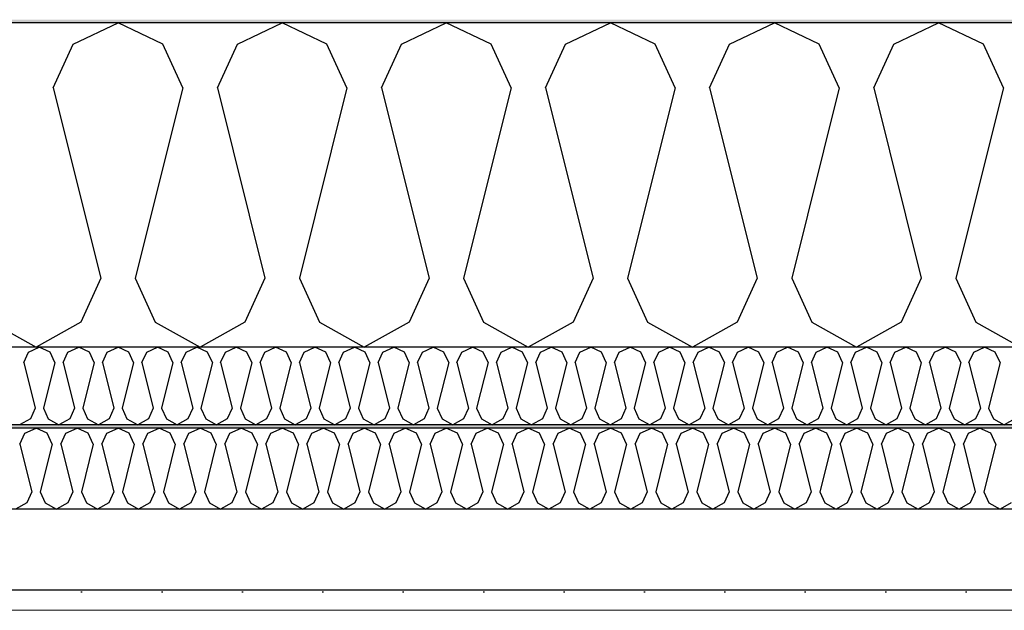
# Model space of a CAD drawing. Header units: millimetres. Extents: x -8544 to 51179, y -2070 to 13050.
# Tile 57 of 168: x 6062 to 6674, y 10381 to 10748. Entities that reach past the tile are written whole.
import ezdxf

# ---------------------------------------------------------------- set-up
doc = ezdxf.new("R2010")
doc.units = ezdxf.units.MM
doc.header["$LTSCALE"] = 0.5
doc.header["$MEASUREMENT"] = 0
doc.linetypes.add('PLINE', pattern=[0])
doc.layers.add('236- Innvendig kledning og overflate(Nye konstruksjoner)', color=7, linetype='Continuous', lineweight=0)
for name, color, linetype in [('256- Faste himlinger og overflatebehandling (Skravur)(Nye konstruksjoner)', 7, 'Continuous'), ('256- Faste himlinger og overflatebehandling(Nye konstruksjoner)', 7, 'Continuous'), ('261- Primærkonstruksjon (tak)', 7, 'Continuous'), ('261- Primærkonstruksjon (tak) (Skravur)', 7, 'Continuous'), ('262- Taktekking (Skravur)(Nye konstruksjoner)', 7, 'Continuous')]:
    doc.layers.add(name, color=color, linetype=linetype)

# ---------------------------------------------------------------- blocks, each defined once
blk = doc.blocks.new('*X3')
at = {"layer": '261- Primærkonstruksjon (tak) (Skravur)', "linetype": 'PLINE'}
for p, q in [((6094.83, 10733.26), (6122.7, 10746.45)), ((6150.57, 10733.26), (6122.7, 10746.45)), ((6196.88, 10733.26), (6224.74, 10746.45)), ((6252.61, 10733.26), (6224.74, 10746.45)), ((6298.92, 10733.26), (6326.79, 10746.45)), ((6354.66, 10733.26), (6326.79, 10746.45)), ((6400.97, 10733.26), (6428.83, 10746.45)), ((6456.7, 10733.26), (6428.83, 10746.45)), ((6503.01, 10733.26), (6530.88, 10746.45)), ((6558.75, 10733.26), (6530.88, 10746.45)), ((6605.06, 10733.26), (6632.92, 10746.45)), ((6660.79, 10733.26), (6632.92, 10746.45)), ((6082.4, 10705.94), (6094.83, 10733.26)), ((6163, 10705.94), (6150.57, 10733.26)), ((6184.44, 10705.94), (6196.88, 10733.26)), ((6265.05, 10705.94), (6252.61, 10733.26)), ((6286.49, 10705.94), (6298.92, 10733.26)), ((6367.09, 10705.94), (6354.66, 10733.26)), ((6388.53, 10705.94), (6400.97, 10733.26)), ((6469.14, 10705.94), (6456.7, 10733.26)), ((6490.58, 10705.94), (6503.01, 10733.26)), ((6571.18, 10705.94), (6558.75, 10733.26)), ((6592.62, 10705.94), (6605.06, 10733.26)), ((6673.23, 10705.94), (6660.79, 10733.26)), ((6082.4, 10705.94), (6111.98, 10587.6)), ((6163, 10705.94), (6133.42, 10587.6)), ((6184.44, 10705.94), (6214.02, 10587.6)), ((6265.05, 10705.94), (6235.46, 10587.6)), ((6286.49, 10705.94), (6316.07, 10587.6)), ((6367.09, 10705.94), (6337.51, 10587.6)), ((6388.53, 10705.94), (6418.11, 10587.6)), ((6469.14, 10705.94), (6439.55, 10587.6)), ((6490.58, 10705.94), (6520.16, 10587.6)), ((6571.18, 10705.94), (6541.6, 10587.6)), ((6592.62, 10705.94), (6622.2, 10587.6)), ((6673.23, 10705.94), (6643.64, 10587.6)), ((6111.98, 10587.6), (6099.54, 10560.28)), ((6133.42, 10587.6), (6145.85, 10560.28)), ((6214.02, 10587.6), (6201.59, 10560.28)), ((6235.46, 10587.6), (6247.9, 10560.28)), ((6316.07, 10587.6), (6303.63, 10560.28)), ((6337.51, 10587.6), (6349.94, 10560.28)), ((6418.11, 10587.6), (6405.68, 10560.28)), ((6439.55, 10587.6), (6451.99, 10560.28)), ((6520.16, 10587.6), (6507.72, 10560.28)), ((6541.6, 10587.6), (6554.03, 10560.28)), ((6622.2, 10587.6), (6609.77, 10560.28)), ((6643.64, 10587.6), (6656.08, 10560.28)), ((6043.81, 10560.28), (6071.68, 10544.72)), ((6099.54, 10560.28), (6071.68, 10544.72)), ((6145.85, 10560.28), (6173.72, 10544.72)), ((6201.59, 10560.28), (6173.72, 10544.72)), ((6247.9, 10560.28), (6275.77, 10544.72)), ((6303.63, 10560.28), (6275.77, 10544.72)), ((6349.94, 10560.28), (6377.81, 10544.72)), ((6405.68, 10560.28), (6377.81, 10544.72)), ((6451.99, 10560.28), (6479.86, 10544.72)), ((6507.72, 10560.28), (6479.86, 10544.72)), ((6554.03, 10560.28), (6581.9, 10544.72)), ((6609.77, 10560.28), (6581.9, 10544.72)), ((6656.08, 10560.28), (6683.95, 10544.72))]:
    blk.add_line(p, q, dxfattribs=at)
blk = doc.blocks.new('*X62')
at = {"layer": '256- Faste himlinger og overflatebehandling (Skravur)(Nye konstruksjoner)', "linetype": 'PLINE'}
for p, q in [((6067.03, 10541.56), (6073.72, 10544.72)), ((6080.41, 10541.56), (6073.72, 10544.72)), ((6091.52, 10541.56), (6098.21, 10544.72)), ((6104.9, 10541.56), (6098.21, 10544.72)), ((6116.01, 10541.56), (6122.7, 10544.72)), ((6129.39, 10541.56), (6122.7, 10544.72)), ((6140.5, 10541.56), (6147.19, 10544.72)), ((6153.88, 10541.56), (6147.19, 10544.72)), ((6164.99, 10541.56), (6171.68, 10544.72)), ((6178.37, 10541.56), (6171.68, 10544.72)), ((6189.48, 10541.56), (6196.17, 10544.72)), ((6202.86, 10541.56), (6196.17, 10544.72)), ((6213.97, 10541.56), (6220.66, 10544.72)), ((6227.35, 10541.56), (6220.66, 10544.72)), ((6238.46, 10541.56), (6245.15, 10544.72)), ((6251.84, 10541.56), (6245.15, 10544.72)), ((6262.96, 10541.56), (6269.64, 10544.72)), ((6276.33, 10541.56), (6269.64, 10544.72)), ((6287.45, 10541.56), (6294.13, 10544.72)), ((6300.82, 10541.56), (6294.13, 10544.72)), ((6311.94, 10541.56), (6318.63, 10544.72)), ((6325.31, 10541.56), (6318.63, 10544.72)), ((6336.43, 10541.56), (6343.12, 10544.72)), ((6349.8, 10541.56), (6343.12, 10544.72)), ((6360.92, 10541.56), (6367.61, 10544.72)), ((6374.29, 10541.56), (6367.61, 10544.72)), ((6385.41, 10541.56), (6392.1, 10544.72)), ((6398.79, 10541.56), (6392.1, 10544.72)), ((6409.9, 10541.56), (6416.59, 10544.72)), ((6423.28, 10541.56), (6416.59, 10544.72)), ((6434.39, 10541.56), (6441.08, 10544.72)), ((6447.77, 10541.56), (6441.08, 10544.72)), ((6458.88, 10541.56), (6465.57, 10544.72)), ((6472.26, 10541.56), (6465.57, 10544.72)), ((6483.37, 10541.56), (6490.06, 10544.72)), ((6496.75, 10541.56), (6490.06, 10544.72)), ((6507.86, 10541.56), (6514.55, 10544.72)), ((6521.24, 10541.56), (6514.55, 10544.72)), ((6532.35, 10541.56), (6539.04, 10544.72)), ((6545.73, 10541.56), (6539.04, 10544.72)), ((6556.84, 10541.56), (6563.53, 10544.72)), ((6570.22, 10541.56), (6563.53, 10544.72)), ((6581.34, 10541.56), (6588.02, 10544.72)), ((6594.71, 10541.56), (6588.02, 10544.72)), ((6605.83, 10541.56), (6612.51, 10544.72)), ((6619.2, 10541.56), (6612.51, 10544.72)), ((6630.32, 10541.56), (6637.01, 10544.72)), ((6643.69, 10541.56), (6637.01, 10544.72)), ((6654.81, 10541.56), (6661.5, 10544.72)), ((6668.18, 10541.56), (6661.5, 10544.72)), ((6064.04, 10535), (6067.03, 10541.56)), ((6083.39, 10535), (6080.41, 10541.56)), ((6088.54, 10535), (6091.52, 10541.56)), ((6107.88, 10535), (6104.9, 10541.56)), ((6113.03, 10535), (6116.01, 10541.56)), ((6132.37, 10535), (6129.39, 10541.56)), ((6137.52, 10535), (6140.5, 10541.56)), ((6156.86, 10535), (6153.88, 10541.56)), ((6162.01, 10535), (6164.99, 10541.56)), ((6181.35, 10535), (6178.37, 10541.56)), ((6186.5, 10535), (6189.48, 10541.56)), ((6205.84, 10535), (6202.86, 10541.56)), ((6210.99, 10535), (6213.97, 10541.56)), ((6230.33, 10535), (6227.35, 10541.56)), ((6235.48, 10535), (6238.46, 10541.56)), ((6254.83, 10535), (6251.84, 10541.56)), ((6259.97, 10535), (6262.96, 10541.56)), ((6279.32, 10535), (6276.33, 10541.56)), ((6284.46, 10535), (6287.45, 10541.56)), ((6303.81, 10535), (6300.82, 10541.56)), ((6308.95, 10535), (6311.94, 10541.56)), ((6328.3, 10535), (6325.31, 10541.56)), ((6333.44, 10535), (6336.43, 10541.56)), ((6352.79, 10535), (6349.8, 10541.56)), ((6357.93, 10535), (6360.92, 10541.56)), ((6377.28, 10535), (6374.29, 10541.56)), ((6382.42, 10535), (6385.41, 10541.56)), ((6401.77, 10535), (6398.79, 10541.56)), ((6406.92, 10535), (6409.9, 10541.56)), ((6426.26, 10535), (6423.28, 10541.56)), ((6431.41, 10535), (6434.39, 10541.56)), ((6450.75, 10535), (6447.77, 10541.56)), ((6455.9, 10535), (6458.88, 10541.56)), ((6475.24, 10535), (6472.26, 10541.56)), ((6480.39, 10535), (6483.37, 10541.56)), ((6499.73, 10535), (6496.75, 10541.56)), ((6504.88, 10535), (6507.86, 10541.56)), ((6524.22, 10535), (6521.24, 10541.56)), ((6529.37, 10535), (6532.35, 10541.56)), ((6548.71, 10535), (6545.73, 10541.56)), ((6553.86, 10535), (6556.84, 10541.56)), ((6573.21, 10535), (6570.22, 10541.56)), ((6578.35, 10535), (6581.34, 10541.56)), ((6597.7, 10535), (6594.71, 10541.56)), ((6602.84, 10535), (6605.83, 10541.56)), ((6622.19, 10535), (6619.2, 10541.56)), ((6627.33, 10535), (6630.32, 10541.56)), ((6646.68, 10535), (6643.69, 10541.56)), ((6651.82, 10535), (6654.81, 10541.56)), ((6671.17, 10535), (6668.18, 10541.56)), ((6064.04, 10535), (6071.14, 10506.6)), ((6083.39, 10535), (6076.29, 10506.6)), ((6088.54, 10535), (6095.64, 10506.6)), ((6107.88, 10535), (6100.78, 10506.6)), ((6113.03, 10535), (6120.13, 10506.6)), ((6132.37, 10535), (6125.27, 10506.6)), ((6137.52, 10535), (6144.62, 10506.6)), ((6156.86, 10535), (6149.76, 10506.6)), ((6162.01, 10535), (6169.11, 10506.6)), ((6181.35, 10535), (6174.25, 10506.6)), ((6186.5, 10535), (6193.6, 10506.6)), ((6205.84, 10535), (6198.74, 10506.6)), ((6210.99, 10535), (6218.09, 10506.6)), ((6230.33, 10535), (6223.23, 10506.6)), ((6235.48, 10535), (6242.58, 10506.6)), ((6254.83, 10535), (6247.73, 10506.6)), ((6259.97, 10535), (6267.07, 10506.6)), ((6279.32, 10535), (6272.22, 10506.6)), ((6284.46, 10535), (6291.56, 10506.6)), ((6303.81, 10535), (6296.71, 10506.6)), ((6308.95, 10535), (6316.05, 10506.6)), ((6328.3, 10535), (6321.2, 10506.6)), ((6333.44, 10535), (6340.54, 10506.6)), ((6352.79, 10535), (6345.69, 10506.6)), ((6357.93, 10535), (6365.03, 10506.6)), ((6377.28, 10535), (6370.18, 10506.6)), ((6382.42, 10535), (6389.52, 10506.6)), ((6401.77, 10535), (6394.67, 10506.6)), ((6406.92, 10535), (6414.02, 10506.6)), ((6426.26, 10535), (6419.16, 10506.6)), ((6431.41, 10535), (6438.51, 10506.6)), ((6450.75, 10535), (6443.65, 10506.6)), ((6455.9, 10535), (6463, 10506.6)), ((6475.24, 10535), (6468.14, 10506.6)), ((6480.39, 10535), (6487.49, 10506.6)), ((6499.73, 10535), (6492.63, 10506.6)), ((6504.88, 10535), (6511.98, 10506.6)), ((6524.22, 10535), (6517.12, 10506.6)), ((6529.37, 10535), (6536.47, 10506.6)), ((6548.71, 10535), (6541.61, 10506.6)), ((6553.86, 10535), (6560.96, 10506.6)), ((6573.21, 10535), (6566.11, 10506.6)), ((6578.35, 10535), (6585.45, 10506.6)), ((6597.7, 10535), (6590.6, 10506.6)), ((6602.84, 10535), (6609.94, 10506.6)), ((6622.19, 10535), (6615.09, 10506.6)), ((6627.33, 10535), (6634.43, 10506.6)), ((6646.68, 10535), (6639.58, 10506.6)), ((6651.82, 10535), (6658.92, 10506.6)), ((6671.17, 10535), (6664.07, 10506.6)), ((6071.14, 10506.6), (6068.16, 10500.04)), ((6076.29, 10506.6), (6079.27, 10500.04)), ((6095.64, 10506.6), (6092.65, 10500.04)), ((6100.78, 10506.6), (6103.77, 10500.04)), ((6120.13, 10506.6), (6117.14, 10500.04)), ((6125.27, 10506.6), (6128.26, 10500.04)), ((6144.62, 10506.6), (6141.63, 10500.04)), ((6149.76, 10506.6), (6152.75, 10500.04)), ((6169.11, 10506.6), (6166.12, 10500.04)), ((6174.25, 10506.6), (6177.24, 10500.04)), ((6193.6, 10506.6), (6190.61, 10500.04)), ((6198.74, 10506.6), (6201.73, 10500.04)), ((6218.09, 10506.6), (6215.1, 10500.04)), ((6223.23, 10506.6), (6226.22, 10500.04)), ((6242.58, 10506.6), (6239.6, 10500.04)), ((6247.73, 10506.6), (6250.71, 10500.04)), ((6267.07, 10506.6), (6264.09, 10500.04)), ((6272.22, 10506.6), (6275.2, 10500.04)), ((6291.56, 10506.6), (6288.58, 10500.04)), ((6296.71, 10506.6), (6299.69, 10500.04)), ((6316.05, 10506.6), (6313.07, 10500.04)), ((6321.2, 10506.6), (6324.18, 10500.04)), ((6340.54, 10506.6), (6337.56, 10500.04)), ((6345.69, 10506.6), (6348.67, 10500.04)), ((6365.03, 10506.6), (6362.05, 10500.04)), ((6370.18, 10506.6), (6373.16, 10500.04)), ((6389.52, 10506.6), (6386.54, 10500.04)), ((6394.67, 10506.6), (6397.65, 10500.04)), ((6414.02, 10506.6), (6411.03, 10500.04)), ((6419.16, 10506.6), (6422.15, 10500.04)), ((6438.51, 10506.6), (6435.52, 10500.04)), ((6443.65, 10506.6), (6446.64, 10500.04)), ((6463, 10506.6), (6460.01, 10500.04)), ((6468.14, 10506.6), (6471.13, 10500.04)), ((6487.49, 10506.6), (6484.5, 10500.04)), ((6492.63, 10506.6), (6495.62, 10500.04)), ((6511.98, 10506.6), (6508.99, 10500.04)), ((6517.12, 10506.6), (6520.11, 10500.04)), ((6536.47, 10506.6), (6533.48, 10500.04)), ((6541.61, 10506.6), (6544.6, 10500.04)), ((6560.96, 10506.6), (6557.98, 10500.04)), ((6566.11, 10506.6), (6569.09, 10500.04)), ((6585.45, 10506.6), (6582.47, 10500.04)), ((6590.6, 10506.6), (6593.58, 10500.04)), ((6609.94, 10506.6), (6606.96, 10500.04)), ((6615.09, 10506.6), (6618.07, 10500.04)), ((6634.43, 10506.6), (6631.45, 10500.04)), ((6639.58, 10506.6), (6642.56, 10500.04)), ((6658.92, 10506.6), (6655.94, 10500.04)), ((6664.07, 10506.6), (6667.05, 10500.04)), ((6068.16, 10500.04), (6061.47, 10496.31)), ((6079.27, 10500.04), (6085.96, 10496.31)), ((6092.65, 10500.04), (6085.96, 10496.31)), ((6103.77, 10500.04), (6110.45, 10496.31)), ((6117.14, 10500.04), (6110.45, 10496.31)), ((6128.26, 10500.04), (6134.94, 10496.31)), ((6141.63, 10500.04), (6134.94, 10496.31)), ((6152.75, 10500.04), (6159.43, 10496.31)), ((6166.12, 10500.04), (6159.43, 10496.31)), ((6177.24, 10500.04), (6183.93, 10496.31)), ((6190.61, 10500.04), (6183.93, 10496.31)), ((6201.73, 10500.04), (6208.42, 10496.31)), ((6215.1, 10500.04), (6208.42, 10496.31)), ((6226.22, 10500.04), (6232.91, 10496.31)), ((6239.6, 10500.04), (6232.91, 10496.31)), ((6250.71, 10500.04), (6257.4, 10496.31)), ((6264.09, 10500.04), (6257.4, 10496.31)), ((6275.2, 10500.04), (6281.89, 10496.31)), ((6288.58, 10500.04), (6281.89, 10496.31)), ((6299.69, 10500.04), (6306.38, 10496.31)), ((6313.07, 10500.04), (6306.38, 10496.31)), ((6324.18, 10500.04), (6330.87, 10496.31)), ((6337.56, 10500.04), (6330.87, 10496.31)), ((6348.67, 10500.04), (6355.36, 10496.31)), ((6362.05, 10500.04), (6355.36, 10496.31)), ((6373.16, 10500.04), (6379.85, 10496.31)), ((6386.54, 10500.04), (6379.85, 10496.31)), ((6397.65, 10500.04), (6404.34, 10496.31)), ((6411.03, 10500.04), (6404.34, 10496.31)), ((6422.15, 10500.04), (6428.83, 10496.31)), ((6435.52, 10500.04), (6428.83, 10496.31)), ((6446.64, 10500.04), (6453.32, 10496.31)), ((6460.01, 10500.04), (6453.32, 10496.31)), ((6471.13, 10500.04), (6477.82, 10496.31)), ((6484.5, 10500.04), (6477.82, 10496.31)), ((6495.62, 10500.04), (6502.31, 10496.31)), ((6508.99, 10500.04), (6502.31, 10496.31)), ((6520.11, 10500.04), (6526.8, 10496.31)), ((6533.48, 10500.04), (6526.8, 10496.31)), ((6544.6, 10500.04), (6551.29, 10496.31)), ((6557.98, 10500.04), (6551.29, 10496.31)), ((6569.09, 10500.04), (6575.78, 10496.31)), ((6582.47, 10500.04), (6575.78, 10496.31)), ((6593.58, 10500.04), (6600.27, 10496.31)), ((6606.96, 10500.04), (6600.27, 10496.31)), ((6618.07, 10500.04), (6624.76, 10496.31)), ((6631.45, 10500.04), (6624.76, 10496.31)), ((6642.56, 10500.04), (6649.25, 10496.31)), ((6655.94, 10500.04), (6649.25, 10496.31)), ((6667.05, 10500.04), (6673.74, 10496.31)), ((6680.43, 10500.04), (6673.74, 10496.31))]:
    blk.add_line(p, q, dxfattribs=at)
blk = doc.blocks.new('*X63')
at = {"layer": '256- Faste himlinger og overflatebehandling (Skravur)(Nye konstruksjoner)', "linetype": 'PLINE'}
for p, q in [((6061.6, 10484.16), (6064.71, 10491)), ((6064.71, 10491), (6071.68, 10494.29)), ((6078.64, 10491), (6071.68, 10494.29)), ((6081.75, 10484.16), (6078.64, 10491)), ((6087.11, 10484.16), (6090.22, 10491)), ((6090.22, 10491), (6097.19, 10494.29)), ((6104.15, 10491), (6097.19, 10494.29)), ((6107.26, 10484.16), (6104.15, 10491)), ((6112.62, 10484.16), (6115.73, 10491)), ((6115.73, 10491), (6122.7, 10494.29)), ((6129.67, 10491), (6122.7, 10494.29)), ((6132.77, 10484.16), (6129.67, 10491)), ((6138.13, 10484.16), (6141.24, 10491)), ((6141.24, 10491), (6148.21, 10494.29)), ((6155.18, 10491), (6148.21, 10494.29)), ((6158.29, 10484.16), (6155.18, 10491)), ((6163.65, 10484.16), (6166.75, 10491)), ((6166.75, 10491), (6173.72, 10494.29)), ((6180.69, 10491), (6173.72, 10494.29)), ((6183.8, 10484.16), (6180.69, 10491)), ((6189.16, 10484.16), (6192.27, 10491)), ((6192.27, 10491), (6199.23, 10494.29)), ((6206.2, 10491), (6199.23, 10494.29)), ((6209.31, 10484.16), (6206.2, 10491)), ((6214.67, 10484.16), (6217.78, 10491)), ((6217.78, 10491), (6224.74, 10494.29)), ((6231.71, 10491), (6224.74, 10494.29)), ((6234.82, 10484.16), (6231.71, 10491)), ((6240.18, 10484.16), (6243.29, 10491)), ((6243.29, 10491), (6250.25, 10494.29)), ((6257.22, 10491), (6250.25, 10494.29)), ((6260.33, 10484.16), (6257.22, 10491)), ((6265.69, 10484.16), (6268.8, 10491)), ((6268.8, 10491), (6275.77, 10494.29)), ((6282.73, 10491), (6275.77, 10494.29)), ((6285.84, 10484.16), (6282.73, 10491)), ((6291.2, 10484.16), (6294.31, 10491)), ((6294.31, 10491), (6301.28, 10494.29)), ((6308.24, 10491), (6301.28, 10494.29)), ((6311.35, 10484.16), (6308.24, 10491)), ((6316.71, 10484.16), (6319.82, 10491)), ((6319.82, 10491), (6326.79, 10494.29)), ((6333.76, 10491), (6326.79, 10494.29)), ((6336.86, 10484.16), (6333.76, 10491)), ((6342.22, 10484.16), (6345.33, 10491)), ((6345.33, 10491), (6352.3, 10494.29)), ((6359.27, 10491), (6352.3, 10494.29)), ((6362.38, 10484.16), (6359.27, 10491)), ((6367.74, 10484.16), (6370.84, 10491)), ((6370.84, 10491), (6377.81, 10494.29)), ((6384.78, 10491), (6377.81, 10494.29)), ((6387.89, 10484.16), (6384.78, 10491)), ((6393.25, 10484.16), (6396.36, 10491)), ((6396.36, 10491), (6403.32, 10494.29)), ((6410.29, 10491), (6403.32, 10494.29)), ((6413.4, 10484.16), (6410.29, 10491)), ((6418.76, 10484.16), (6421.87, 10491)), ((6421.87, 10491), (6428.83, 10494.29)), ((6435.8, 10491), (6428.83, 10494.29)), ((6438.91, 10484.16), (6435.8, 10491)), ((6444.27, 10484.16), (6447.38, 10491)), ((6447.38, 10491), (6454.34, 10494.29)), ((6461.31, 10491), (6454.34, 10494.29)), ((6464.42, 10484.16), (6461.31, 10491)), ((6469.78, 10484.16), (6472.89, 10491)), ((6472.89, 10491), (6479.86, 10494.29)), ((6486.82, 10491), (6479.86, 10494.29)), ((6489.93, 10484.16), (6486.82, 10491)), ((6495.29, 10484.16), (6498.4, 10491)), ((6498.4, 10491), (6505.37, 10494.29)), ((6512.33, 10491), (6505.37, 10494.29)), ((6515.44, 10484.16), (6512.33, 10491)), ((6520.8, 10484.16), (6523.91, 10491)), ((6523.91, 10491), (6530.88, 10494.29)), ((6537.85, 10491), (6530.88, 10494.29)), ((6540.95, 10484.16), (6537.85, 10491)), ((6546.31, 10484.16), (6549.42, 10491)), ((6549.42, 10491), (6556.39, 10494.29)), ((6563.36, 10491), (6556.39, 10494.29)), ((6566.47, 10484.16), (6563.36, 10491)), ((6571.83, 10484.16), (6574.93, 10491)), ((6574.93, 10491), (6581.9, 10494.29)), ((6588.87, 10491), (6581.9, 10494.29)), ((6591.98, 10484.16), (6588.87, 10491)), ((6597.34, 10484.16), (6600.45, 10491)), ((6600.45, 10491), (6607.41, 10494.29)), ((6614.38, 10491), (6607.41, 10494.29)), ((6617.49, 10484.16), (6614.38, 10491)), ((6622.85, 10484.16), (6625.96, 10491)), ((6625.96, 10491), (6632.92, 10494.29)), ((6639.89, 10491), (6632.92, 10494.29)), ((6643, 10484.16), (6639.89, 10491)), ((6648.36, 10484.16), (6651.47, 10491)), ((6651.47, 10491), (6658.43, 10494.29)), ((6665.4, 10491), (6658.43, 10494.29)), ((6668.51, 10484.16), (6665.4, 10491)), ((6061.6, 10484.16), (6069, 10454.58)), ((6081.75, 10484.16), (6074.36, 10454.58)), ((6087.11, 10484.16), (6094.51, 10454.58)), ((6107.26, 10484.16), (6099.87, 10454.58)), ((6112.62, 10484.16), (6120.02, 10454.58)), ((6132.77, 10484.16), (6125.38, 10454.58)), ((6138.13, 10484.16), (6145.53, 10454.58)), ((6158.29, 10484.16), (6150.89, 10454.58)), ((6163.65, 10484.16), (6171.04, 10454.58)), ((6183.8, 10484.16), (6176.4, 10454.58)), ((6189.16, 10484.16), (6196.55, 10454.58)), ((6209.31, 10484.16), (6201.91, 10454.58)), ((6214.67, 10484.16), (6222.06, 10454.58)), ((6234.82, 10484.16), (6227.42, 10454.58)), ((6240.18, 10484.16), (6247.57, 10454.58)), ((6260.33, 10484.16), (6252.93, 10454.58)), ((6265.69, 10484.16), (6273.09, 10454.58)), ((6285.84, 10484.16), (6278.45, 10454.58)), ((6291.2, 10484.16), (6298.6, 10454.58)), ((6311.35, 10484.16), (6303.96, 10454.58)), ((6316.71, 10484.16), (6324.11, 10454.58)), ((6336.86, 10484.16), (6329.47, 10454.58)), ((6342.22, 10484.16), (6349.62, 10454.58)), ((6362.38, 10484.16), (6354.98, 10454.58)), ((6367.74, 10484.16), (6375.13, 10454.58)), ((6387.89, 10484.16), (6380.49, 10454.58)), ((6393.25, 10484.16), (6400.64, 10454.58)), ((6413.4, 10484.16), (6406, 10454.58)), ((6418.76, 10484.16), (6426.15, 10454.58)), ((6438.91, 10484.16), (6431.51, 10454.58)), ((6444.27, 10484.16), (6451.66, 10454.58)), ((6464.42, 10484.16), (6457.02, 10454.58)), ((6469.78, 10484.16), (6477.18, 10454.58)), ((6489.93, 10484.16), (6482.54, 10454.58)), ((6495.29, 10484.16), (6502.69, 10454.58)), ((6515.44, 10484.16), (6508.05, 10454.58)), ((6520.8, 10484.16), (6528.2, 10454.58)), ((6540.95, 10484.16), (6533.56, 10454.58)), ((6546.31, 10484.16), (6553.71, 10454.58)), ((6566.47, 10484.16), (6559.07, 10454.58)), ((6571.83, 10484.16), (6579.22, 10454.58)), ((6591.98, 10484.16), (6584.58, 10454.58)), ((6597.34, 10484.16), (6604.73, 10454.58)), ((6617.49, 10484.16), (6610.09, 10454.58)), ((6622.85, 10484.16), (6630.24, 10454.58)), ((6643, 10484.16), (6635.6, 10454.58)), ((6648.36, 10484.16), (6655.75, 10454.58)), ((6668.51, 10484.16), (6661.11, 10454.58)), ((6069, 10454.58), (6065.89, 10447.75)), ((6074.36, 10454.58), (6077.46, 10447.75)), ((6094.51, 10454.58), (6091.4, 10447.75)), ((6099.87, 10454.58), (6102.98, 10447.75)), ((6120.02, 10454.58), (6116.91, 10447.75)), ((6125.38, 10454.58), (6128.49, 10447.75)), ((6145.53, 10454.58), (6142.42, 10447.75)), ((6150.89, 10454.58), (6154, 10447.75)), ((6171.04, 10454.58), (6167.93, 10447.75)), ((6176.4, 10454.58), (6179.51, 10447.75)), ((6196.55, 10454.58), (6193.44, 10447.75)), ((6201.91, 10454.58), (6205.02, 10447.75)), ((6222.06, 10454.58), (6218.95, 10447.75)), ((6227.42, 10454.58), (6230.53, 10447.75)), ((6247.57, 10454.58), (6244.47, 10447.75)), ((6252.93, 10454.58), (6256.04, 10447.75)), ((6273.09, 10454.58), (6269.98, 10447.75)), ((6278.45, 10454.58), (6281.55, 10447.75)), ((6298.6, 10454.58), (6295.49, 10447.75)), ((6303.96, 10454.58), (6307.07, 10447.75)), ((6324.11, 10454.58), (6321, 10447.75)), ((6329.47, 10454.58), (6332.58, 10447.75)), ((6349.62, 10454.58), (6346.51, 10447.75)), ((6354.98, 10454.58), (6358.09, 10447.75)), ((6375.13, 10454.58), (6372.02, 10447.75)), ((6380.49, 10454.58), (6383.6, 10447.75)), ((6400.64, 10454.58), (6397.53, 10447.75)), ((6406, 10454.58), (6409.11, 10447.75)), ((6426.15, 10454.58), (6423.04, 10447.75)), ((6431.51, 10454.58), (6434.62, 10447.75)), ((6451.66, 10454.58), (6448.56, 10447.75)), ((6457.02, 10454.58), (6460.13, 10447.75)), ((6477.18, 10454.58), (6474.07, 10447.75)), ((6482.54, 10454.58), (6485.64, 10447.75)), ((6502.69, 10454.58), (6499.58, 10447.75)), ((6508.05, 10454.58), (6511.16, 10447.75)), ((6528.2, 10454.58), (6525.09, 10447.75)), ((6533.56, 10454.58), (6536.67, 10447.75)), ((6553.71, 10454.58), (6550.6, 10447.75)), ((6559.07, 10454.58), (6562.18, 10447.75)), ((6579.22, 10454.58), (6576.11, 10447.75)), ((6584.58, 10454.58), (6587.69, 10447.75)), ((6604.73, 10454.58), (6601.62, 10447.75)), ((6610.09, 10454.58), (6613.2, 10447.75)), ((6630.24, 10454.58), (6627.13, 10447.75)), ((6635.6, 10454.58), (6638.71, 10447.75)), ((6655.75, 10454.58), (6652.65, 10447.75)), ((6661.11, 10454.58), (6664.22, 10447.75)), ((6065.89, 10447.75), (6058.92, 10443.86)), ((6077.46, 10447.75), (6084.43, 10443.86)), ((6091.4, 10447.75), (6084.43, 10443.86)), ((6102.98, 10447.75), (6109.94, 10443.86)), ((6116.91, 10447.75), (6109.94, 10443.86)), ((6128.49, 10447.75), (6135.45, 10443.86)), ((6142.42, 10447.75), (6135.45, 10443.86)), ((6154, 10447.75), (6160.97, 10443.86)), ((6167.93, 10447.75), (6160.97, 10443.86)), ((6179.51, 10447.75), (6186.48, 10443.86)), ((6193.44, 10447.75), (6186.48, 10443.86)), ((6205.02, 10447.75), (6211.99, 10443.86)), ((6218.95, 10447.75), (6211.99, 10443.86)), ((6230.53, 10447.75), (6237.5, 10443.86)), ((6244.47, 10447.75), (6237.5, 10443.86)), ((6256.04, 10447.75), (6263.01, 10443.86)), ((6269.98, 10447.75), (6263.01, 10443.86)), ((6281.55, 10447.75), (6288.52, 10443.86)), ((6295.49, 10447.75), (6288.52, 10443.86)), ((6307.07, 10447.75), (6314.03, 10443.86)), ((6321, 10447.75), (6314.03, 10443.86)), ((6332.58, 10447.75), (6339.54, 10443.86)), ((6346.51, 10447.75), (6339.54, 10443.86)), ((6358.09, 10447.75), (6365.06, 10443.86)), ((6372.02, 10447.75), (6365.06, 10443.86)), ((6383.6, 10447.75), (6390.57, 10443.86)), ((6397.53, 10447.75), (6390.57, 10443.86)), ((6409.11, 10447.75), (6416.08, 10443.86)), ((6423.04, 10447.75), (6416.08, 10443.86)), ((6434.62, 10447.75), (6441.59, 10443.86)), ((6448.56, 10447.75), (6441.59, 10443.86)), ((6460.13, 10447.75), (6467.1, 10443.86)), ((6474.07, 10447.75), (6467.1, 10443.86)), ((6485.64, 10447.75), (6492.61, 10443.86)), ((6499.58, 10447.75), (6492.61, 10443.86)), ((6511.16, 10447.75), (6518.12, 10443.86)), ((6525.09, 10447.75), (6518.12, 10443.86)), ((6536.67, 10447.75), (6543.63, 10443.86)), ((6550.6, 10447.75), (6543.63, 10443.86)), ((6562.18, 10447.75), (6569.15, 10443.86)), ((6576.11, 10447.75), (6569.15, 10443.86)), ((6587.69, 10447.75), (6594.66, 10443.86)), ((6601.62, 10447.75), (6594.66, 10443.86)), ((6613.2, 10447.75), (6620.17, 10443.86)), ((6627.13, 10447.75), (6620.17, 10443.86)), ((6638.71, 10447.75), (6645.68, 10443.86)), ((6652.65, 10447.75), (6645.68, 10443.86)), ((6664.22, 10447.75), (6671.19, 10443.86)), ((6678.16, 10447.75), (6671.19, 10443.86))]:
    blk.add_line(p, q, dxfattribs=at)

msp = doc.modelspace()

# ---------------------------------------------------------------- hatches: boundary and pattern name
at = {"layer": '256- Faste himlinger og overflatebehandling (Skravur)(Nye konstruksjoner)', "linetype": 'Continuous'}
msp.add_hatch(color=256, dxfattribs=at).paths.add_polyline_path([(8321.93, 10496.31), (4911.93, 10496.31), (4911.93, 10494.29), (8321.93, 10494.29)])
h = msp.add_hatch(dxfattribs=at)
h.set_pattern_fill('Gips', color=256, style=0, pattern_type=2)
h.set_pattern_definition([(0, (0, 0), (0, 86.60254), [0, -50]), (0, (25, 43.3), (0, 86.60254), [0, -50])])
h.paths.add_polyline_path([(4911.93, 10393.43), (4911.93, 10380.82), (8321.93, 10380.82), (8321.93, 10393.43)])
at = {"layer": '262- Taktekking (Skravur)(Nye konstruksjoner)', "linetype": 'Continuous'}
h = msp.add_hatch(dxfattribs=at)
h.set_pattern_fill('Prikker_tett', color=256, style=0, pattern_type=2)
h.set_pattern_definition([(0, (0, 0), (0, 43.30127), [0, -25]), (0, (12.5, 21.65), (0, 43.30127), [0, -25])])
h.paths.add_polyline_path([(-2583.07, 10746.45), (12216.93, 10746.45), (12216.93, 10748.47), (-2583.07, 10748.47)])

# ---------------------------------------------------------------- linework, layer by layer
at = {"layer": '236- Innvendig kledning og overflate(Nye konstruksjoner)', "linetype": 'PLINE'}
msp.add_line((8321.93, 10380.82), (4911.93, 10380.82), dxfattribs=at)
at = {"layer": '256- Faste himlinger og overflatebehandling(Nye konstruksjoner)', "linetype": 'PLINE'}
for p, q in [((8321.93, 10496.31), (4911.93, 10496.31)), ((8321.93, 10494.29), (4911.93, 10494.29)), ((8321.93, 10443.86), (4911.93, 10443.86)), ((8321.93, 10393.43), (4911.93, 10393.43))]:
    msp.add_line(p, q, dxfattribs=at)
at = {"layer": '261- Primærkonstruksjon (tak)', "linetype": 'PLINE'}
for p, q in [((12166.93, 10746.45), (-2533.07, 10746.45)), ((8321.93, 10544.72), (4911.93, 10544.72))]:
    msp.add_line(p, q, dxfattribs=at)

# ---------------------------------------------------------------- block references
at = {"layer": '256- Faste himlinger og overflatebehandling(Nye konstruksjoner)'}
for name in ['*X62', '*X63']:
    msp.add_blockref(name, (0, 0), dxfattribs=at)
at = {"layer": '261- Primærkonstruksjon (tak)'}
msp.add_blockref('*X3', (0, 0), dxfattribs=at)

doc.saveas('drawing.dxf')
